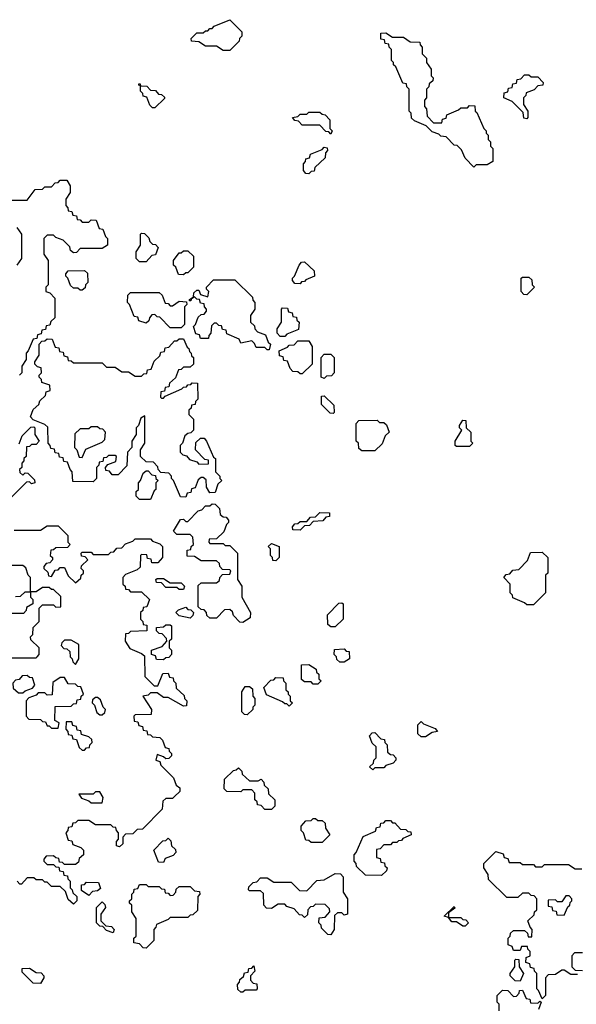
# Model space of a CAD drawing. Extents: x 2776963 to 2884430, y 684484 to 829250.
# Tile 69 of 256: x 2863291 to 2865820, y 733785 to 738260. Entities that reach past the tile are written whole.
import ezdxf

# ---------------------------------------------------------------- set-up
doc = ezdxf.new("R2010")
doc.units = 0

msp = doc.modelspace()

# ---------------------------------------------------------------- linework, layer by layer
at = {"layer": '0CON20XD'}
for points in [[(2864245, 738120), (2864215, 738120), (2864185, 738140), (2864135, 738140), (2864105, 738160), (2864071.7, 738161.7), (2864070, 738175), (2864095, 738200), (2864125, 738200), (2864135, 738210), (2864145, 738210), (2864155, 738220), (2864165, 738220), (2864175, 738230), (2864245, 738260), (2864300, 738205), (2864300, 738185), (2864290, 738175), (2864288.3, 738161.7), (2864245, 738120)], [(2865355, 737590), (2865315, 737630), (2865298.3, 737668.3), (2865278.3, 737688.3), (2865265, 737690), (2865228.3, 737728.3), (2865205, 737730), (2865195, 737740), (2865165, 737750), (2865138.3, 737778.3), (2865085, 737800), (2865071.7, 737811.7), (2865070, 737835), (2865060, 737845), (2865060, 737945), (2865050, 737955), (2865048.3, 737968.3), (2865031.7, 737971.7), (2865000, 738045), (2864990, 738055), (2864990, 738065), (2864980, 738075), (2864980, 738125), (2864970, 738135), (2864968.3, 738148.3), (2864951.7, 738151.7), (2864948.3, 738168.3), (2864931.7, 738171.7), (2864931.7, 738198.3), (2864955, 738200), (2864985, 738180), (2865035, 738180), (2865065, 738160), (2865108.3, 738158.3), (2865110, 738145), (2865120, 738135), (2865120, 738105), (2865140, 738085), (2865140, 738065), (2865160, 738035), (2865160, 738005), (2865170, 737995), (2865168.3, 737981.7), (2865151.7, 737968.3), (2865150, 737955), (2865140, 737945), (2865140, 737905), (2865130, 737895), (2865130, 737865), (2865140, 737855), (2865141.7, 737821.7), (2865171.7, 737791.7), (2865208.3, 737791.7), (2865211.7, 737808.3), (2865228.3, 737811.7), (2865231.7, 737828.3), (2865285, 737850), (2865295, 737860), (2865325, 737860), (2865335, 737870), (2865358.3, 737868.3), (2865360, 737845), (2865368.3, 737838.3), (2865400, 737765), (2865410, 737755), (2865410, 737745), (2865420, 737735), (2865420, 737715), (2865430, 737705), (2865430, 737685), (2865440, 737675), (2865440, 737615), (2865415, 737600), (2865365, 737600), (2865355, 737590)], [(2865595, 737810), (2865581.7, 737811.7), (2865578.3, 737838.3), (2865528.3, 737888.3), (2865490, 737905), (2865491.7, 737928.3), (2865508.3, 737931.7), (2865511.7, 737948.3), (2865528.3, 737951.7), (2865531.7, 737968.3), (2865548.3, 737971.7), (2865551.7, 737988.3), (2865568.3, 737991.7), (2865585, 738010), (2865605, 738010), (2865615, 738000), (2865645, 738000), (2865670, 737975), (2865668.3, 737961.7), (2865645, 737960), (2865628.3, 737941.7), (2865591.7, 737928.3), (2865590, 737915), (2865580, 737905), (2865580, 737875), (2865600, 737845), (2865600, 737815), (2865595, 737810)], [(2863905, 737860), (2863895, 737860), (2863881.7, 737871.7), (2863868.3, 737908.3), (2863851.7, 737911.7), (2863850, 737925), (2863840, 737935), (2863840, 737960), (2863831.7, 737961.7), (2863831.7, 737968.3), (2863838.3, 737968.3), (2863840, 737960), (2863868.3, 737958.3), (2863885, 737940), (2863908.3, 737938.3), (2863921.7, 737921.7), (2863935, 737920), (2863948.3, 737908.3), (2863948.3, 737901.7), (2863905, 737860)], [(2864705, 737740), (2864695, 737750), (2864681.7, 737751.7), (2864655, 737780), (2864575, 737780), (2864558.3, 737798.3), (2864541.7, 737801.7), (2864530, 737815), (2864555, 737820), (2864565, 737830), (2864595, 737830), (2864605, 737840), (2864655, 737840), (2864665, 737830), (2864678.3, 737828.3), (2864700, 737805), (2864700, 737765), (2864710, 737755), (2864705, 737740)], [(2864605, 737560), (2864591.7, 737561.7), (2864580, 737575), (2864580, 737605), (2864590, 737615), (2864591.7, 737628.3), (2864608.3, 737631.7), (2864611.7, 737648.3), (2864665, 737670), (2864675, 737680), (2864688.3, 737678.3), (2864690, 737665), (2864680, 737655), (2864678.3, 737631.7), (2864631.7, 737588.3), (2864628.3, 737571.7), (2864615, 737570), (2864605, 737560)], [(2863235, 737440), (2863325, 737440), (2863361.7, 737488.3), (2863395, 737490), (2863405, 737500), (2863435, 737500), (2863451.7, 737518.3), (2863465, 737520), (2863475, 737530), (2863505, 737530), (2863520, 737505), (2863520, 737475), (2863500, 737445), (2863500, 737415), (2863510, 737405), (2863511.7, 737391.7), (2863528.3, 737388.3), (2863531.7, 737371.7), (2863548.3, 737368.3), (2863551.7, 737351.7), (2863565, 737350), (2863575, 737340), (2863605, 737340), (2863615, 737350), (2863638.3, 737348.3), (2863651.7, 737311.7), (2863668.3, 737308.3), (2863680, 737275), (2863690, 737265), (2863690, 737235), (2863665, 737220), (2863565, 737220), (2863548.3, 737201.7), (2863535, 737200), (2863521.7, 737211.7), (2863518.3, 737228.3), (2863488.3, 737258.3), (2863455, 737270), (2863445, 737280), (2863415, 737280), (2863400, 737265), (2863400, 737195), (2863420, 737165), (2863420, 737055), (2863410, 737045), (2863410, 737025), (2863428.3, 737018.3), (2863450, 736995), (2863450, 736905), (2863431.7, 736888.3), (2863428.3, 736871.7), (2863411.7, 736868.3), (2863408.3, 736851.7), (2863391.7, 736848.3), (2863388.3, 736831.7), (2863371.7, 736828.3), (2863368.3, 736811.7), (2863351.7, 736808.3), (2863330, 736755), (2863320, 736745), (2863320, 736715), (2863300, 736685), (2863300, 736655), (2863290, 736645)], [(2863280, 737145), (2863300, 737175), (2863300, 737285), (2863280, 737315)], [(2863865, 737160), (2863835, 737160), (2863820, 737175), (2863820, 737205), (2863840, 737235), (2863840, 737285), (2863845, 737290), (2863858.3, 737288.3), (2863878.3, 737268.3), (2863881.7, 737251.7), (2863895, 737240), (2863908.3, 737238.3), (2863920, 737225), (2863908.3, 737191.7), (2863891.7, 737188.3), (2863865, 737160)], [(2864035, 737100), (2864011.7, 737101.7), (2864000, 737135), (2863990, 737145), (2863990, 737165), (2864015, 737200), (2864025, 737200), (2864035, 737210), (2864055, 737210), (2864080, 737185), (2864080, 737135), (2864055, 737110), (2864045, 737110), (2864035, 737100)], [(2864565, 737060), (2864541.7, 737061.7), (2864530, 737075), (2864530, 737085), (2864540, 737095), (2864560, 737145), (2864571.7, 737158.3), (2864585, 737160), (2864628.3, 737118.3), (2864630, 737095), (2864591.7, 737078.3), (2864585, 737070), (2864571.7, 737068.3), (2864565, 737060)], [(2863575, 737030), (2863565, 737030), (2863555, 737040), (2863535, 737040), (2863521.7, 737051.7), (2863510, 737085), (2863500, 737095), (2863500, 737105), (2863511.7, 737118.3), (2863585, 737120), (2863598.3, 737108.3), (2863600, 737065), (2863590, 737055), (2863588.3, 737041.7), (2863575, 737030)], [(2864425, 736760), (2864415, 736760), (2864405, 736770), (2864365, 736770), (2864358.3, 736788.3), (2864345, 736800), (2864295, 736790), (2864288.3, 736808.3), (2864231.7, 736831.7), (2864228.3, 736848.3), (2864211.7, 736851.7), (2864208.3, 736868.3), (2864195, 736870), (2864185, 736880), (2864175, 736880), (2864161.7, 736868.3), (2864160, 736835), (2864150, 736825), (2864148.3, 736811.7), (2864111.7, 736811.7), (2864108.3, 736828.3), (2864091.7, 736831.7), (2864080, 736865), (2864090, 736875), (2864101.7, 736908.3), (2864115, 736920), (2864128.3, 736921.7), (2864140, 736935), (2864140, 736945), (2864130, 736955), (2864128.3, 736968.3), (2864111.7, 736971.7), (2864108.3, 736988.3), (2864095, 736990), (2864085, 737000), (2864070, 736990), (2864068.3, 736981.7), (2864061.7, 736981.7), (2864061.7, 736988.3), (2864080, 737000), (2864081.7, 737018.3), (2864095, 737030), (2864105, 737030), (2864111.7, 737011.7), (2864145, 737000), (2864150, 737025), (2864140, 737035), (2864140, 737045), (2864171.7, 737078.3), (2864268.3, 737078.3), (2864348.3, 736998.3), (2864350, 736985), (2864360, 736975), (2864360, 736945), (2864340, 736915), (2864340, 736885), (2864358.3, 736868.3), (2864360, 736855), (2864371.7, 736841.7), (2864408.3, 736828.3), (2864420, 736795), (2864430, 736785), (2864425, 736760)], [(2865595, 737010), (2865581.7, 737011.7), (2865570, 737025), (2865570, 737085), (2865575, 737090), (2865605, 737090), (2865618.3, 737078.3), (2865620, 737055), (2865630, 737045), (2865595, 737010)], [(2864025, 736860), (2863975, 736860), (2863928.3, 736908.3), (2863915, 736910), (2863905, 736920), (2863891.7, 736918.3), (2863880, 736905), (2863878.3, 736891.7), (2863865, 736880), (2863831.7, 736891.7), (2863828.3, 736908.3), (2863811.7, 736911.7), (2863790, 736965), (2863780, 736975), (2863781.7, 737008.3), (2863795, 737020), (2863925, 737020), (2863938.3, 737008.3), (2863951.7, 736971.7), (2863965, 736970), (2863975, 736960), (2863985, 736960), (2864015, 736980), (2864048.3, 736978.3), (2864050, 736965), (2864040, 736955), (2864040, 736875), (2864025, 736860)], [(2864495, 736820), (2864475, 736820), (2864460, 736835), (2864460, 736855), (2864480, 736885), (2864480, 736945), (2864485, 736950), (2864508.3, 736948.3), (2864511.7, 736931.7), (2864528.3, 736928.3), (2864531.7, 736911.7), (2864548.3, 736908.3), (2864550, 736895), (2864560, 736885), (2864558.3, 736851.7), (2864505, 736830), (2864495, 736820)], [(2864045, 736090), (2864021.7, 736091.7), (2863990, 736165), (2863980, 736175), (2863980, 736185), (2863968.3, 736198.3), (2863931.7, 736201.7), (2863920, 736215), (2863918.3, 736228.3), (2863898.3, 736248.3), (2863865, 736250), (2863840, 736275), (2863840, 736305), (2863860, 736335), (2863860, 736460), (2863841.7, 736448.3), (2863830, 736415), (2863820, 736405), (2863820, 736375), (2863800, 736345), (2863800, 736315), (2863780, 736295), (2863778.3, 736231.7), (2863738.3, 736191.7), (2863711.7, 736191.7), (2863698.3, 736208.3), (2863681.7, 736211.7), (2863680, 736225), (2863691.7, 736238.3), (2863728.3, 736251.7), (2863730, 736275), (2863725, 736280), (2863695, 736280), (2863685, 736270), (2863671.7, 736268.3), (2863668.3, 736251.7), (2863651.7, 736248.3), (2863650, 736235), (2863640, 736225), (2863640, 736175), (2863625, 736160), (2863531.7, 736161.7), (2863530, 736205), (2863520, 736215), (2863508.3, 736248.3), (2863491.7, 736251.7), (2863488.3, 736268.3), (2863471.7, 736271.7), (2863468.3, 736288.3), (2863451.7, 736291.7), (2863448.3, 736308.3), (2863431.7, 736311.7), (2863430, 736325), (2863420, 736335), (2863418.3, 736408.3), (2863405, 736420), (2863351.7, 736441.7), (2863340, 736455), (2863351.7, 736488.3), (2863378.3, 736511.7), (2863381.7, 736528.3), (2863408.3, 736551.7), (2863411.7, 736568.3), (2863430, 736575), (2863428.3, 736598.3), (2863391.7, 736611.7), (2863390, 736625), (2863380, 736635), (2863380, 736645), (2863390, 736655), (2863388.3, 736678.3), (2863371.7, 736681.7), (2863360, 736695), (2863360, 736705), (2863380, 736735), (2863380, 736785), (2863391.7, 736798.3), (2863405, 736800), (2863415, 736810), (2863438.3, 736808.3), (2863451.7, 736771.7), (2863468.3, 736768.3), (2863471.7, 736751.7), (2863488.3, 736748.3), (2863491.7, 736731.7), (2863508.3, 736728.3), (2863511.7, 736711.7), (2863525, 736710), (2863535, 736700), (2863665, 736700), (2863685, 736680), (2863725, 736680), (2863755, 736660), (2863785, 736660), (2863815, 736640), (2863845, 736640), (2863855, 736650), (2863868.3, 736651.7), (2863871.7, 736668.3), (2863888.3, 736671.7), (2863901.7, 736708.3), (2863928.3, 736731.7), (2863931.7, 736748.3), (2863948.3, 736751.7), (2863951.7, 736768.3), (2863968.3, 736771.7), (2863995, 736800), (2864005, 736800), (2864015, 736810), (2864035, 736810), (2864051.7, 736771.7), (2864060, 736765), (2864061.7, 736751.7), (2864070, 736745), (2864071.7, 736731.7), (2864080, 736725), (2864080, 736695), (2864065, 736680), (2864035, 736680), (2864025, 736670), (2864011.7, 736668.3), (2863998.3, 736631.7), (2863971.7, 736608.3), (2863968.3, 736591.7), (2863951.7, 736588.3), (2863948.3, 736571.7), (2863931.7, 736568.3), (2863930, 736545), (2863935, 736540), (2863945, 736540), (2863951.7, 736548.3), (2863990, 736565), (2864028.3, 736581.7), (2864035, 736590), (2864048.3, 736591.7), (2864055, 736600), (2864068.3, 736601.7), (2864075, 736610), (2864098.3, 736608.3), (2864100, 736535), (2864090, 736525), (2864088.3, 736511.7), (2864071.7, 736508.3), (2864070, 736495), (2864060, 736485), (2864060, 736465), (2864080, 736445), (2864080, 736395), (2864068.3, 736381.7), (2864055, 736380), (2864041.7, 736368.3), (2864030, 736335), (2864020, 736325), (2864020, 736295), (2864031.7, 736281.7), (2864048.3, 736278.3), (2864061.7, 736261.7), (2864095, 736250), (2864105, 736240), (2864148.3, 736241.7), (2864148.3, 736258.3), (2864131.7, 736261.7), (2864090, 736305), (2864091.7, 736338.3), (2864111.7, 736358.3), (2864128.3, 736358.3), (2864140, 736345), (2864171.7, 736271.7), (2864180, 736265), (2864180, 736205), (2864200, 736185), (2864200, 736175), (2864210, 736165), (2864191.7, 736148.3), (2864178.3, 736111.7), (2864155, 736110), (2864140, 736135), (2864138.3, 736168.3), (2864125, 736180), (2864115, 736180), (2864101.7, 736168.3), (2864088.3, 736131.7), (2864071.7, 736128.3), (2864068.3, 736111.7), (2864051.7, 736108.3), (2864045, 736090)], [(2864575, 736650), (2864565, 736650), (2864555, 736660), (2864531.7, 736661.7), (2864520, 736675), (2864508.3, 736708.3), (2864491.7, 736711.7), (2864488.3, 736728.3), (2864471.7, 736731.7), (2864470, 736755), (2864508.3, 736771.7), (2864515, 736780), (2864538.3, 736781.7), (2864555, 736800), (2864605, 736800), (2864620, 736775), (2864620, 736695), (2864575, 736650)], [(2864675, 736630), (2864660, 736635), (2864660, 736725), (2864675, 736740), (2864705, 736740), (2864720, 736725), (2864720, 736655), (2864708.3, 736641.7), (2864685, 736640), (2864675, 736630)], [(2864715, 736470), (2864701.7, 736471.7), (2864661.7, 736511.7), (2864661.7, 736548.3), (2864675, 736550), (2864718.3, 736508.3), (2864720, 736475), (2864715, 736470)], [(2863288.3, 736331.7), (2863301.7, 736368.3), (2863341.7, 736408.3), (2863355, 736410), (2863360, 736405), (2863360, 736375), (2863380, 736345), (2863365, 736330), (2863345, 736330), (2863335, 736320), (2863321.7, 736318.3), (2863320, 736275), (2863310, 736265), (2863310, 736255), (2863300, 736245), (2863300, 736225), (2863290, 736215), (2863291.7, 736201.7), (2863305, 736190), (2863315, 736200), (2863328.3, 736198.3), (2863358.3, 736168.3), (2863360, 736155), (2863345, 736150), (2863335, 736160), (2863321.7, 736158.3), (2863241.7, 736078.3)], [(2863575, 736270), (2863591.7, 736308.3), (2863665, 736340), (2863678.3, 736351.7), (2863680, 736385), (2863668.3, 736398.3), (2863655, 736400), (2863645, 736410), (2863615, 736410), (2863605, 736400), (2863565, 736400), (2863541.7, 736378.3), (2863540, 736315), (2863550, 736305), (2863561.7, 736271.7), (2863575, 736270)], [(2864905, 736300), (2864845, 736300), (2864831.7, 736311.7), (2864830, 736335), (2864820, 736345), (2864820, 736425), (2864831.7, 736438.3), (2864915, 736440), (2864925, 736430), (2864945, 736430), (2864958.3, 736418.3), (2864970, 736385), (2864951.7, 736368.3), (2864938.3, 736331.7), (2864905, 736300)], [(2865335, 736320), (2865275, 736320), (2865270, 736325), (2865270, 736345), (2865300, 736395), (2865290, 736405), (2865290, 736415), (2865305, 736440), (2865318.3, 736438.3), (2865320, 736405), (2865340, 736385), (2865340, 736345), (2865350, 736335), (2865335, 736320)], [(2863885, 736080), (2863835, 736080), (2863820, 736095), (2863820, 736115), (2863830, 736125), (2863830, 736155), (2863840, 736165), (2863851.7, 736198.3), (2863865, 736210), (2863875, 736210), (2863891.7, 736191.7), (2863908.3, 736188.3), (2863910, 736175), (2863920, 736165), (2863910, 736155), (2863910, 736125), (2863901.7, 736118.3), (2863885, 736080)], [(2864305, 735520), (2864291.7, 735521.7), (2864261.7, 735551.7), (2864258.3, 735568.3), (2864245, 735580), (2864221.7, 735578.3), (2864185, 735540), (2864155, 735540), (2864141.7, 735551.7), (2864140, 735565), (2864128.3, 735578.3), (2864115, 735580), (2864101.7, 735591.7), (2864101.7, 735688.3), (2864115, 735700), (2864185, 735700), (2864198.3, 735711.7), (2864200, 735725), (2864211.7, 735738.3), (2864245, 735740), (2864250, 735755), (2864245, 735760), (2864211.7, 735761.7), (2864200, 735775), (2864198.3, 735788.3), (2864185, 735800), (2864115, 735800), (2864085, 735820), (2864051.7, 735821.7), (2864051.7, 735848.3), (2864068.3, 735851.7), (2864070, 735865), (2864080, 735875), (2864078.3, 735908.3), (2864065, 735920), (2864005, 735920), (2863990, 735935), (2864021.7, 735988.3), (2864035, 735990), (2864045, 735980), (2864055, 735980), (2864101.7, 736028.3), (2864118.3, 736031.7), (2864135, 736050), (2864155, 736050), (2864165, 736060), (2864178.3, 736058.3), (2864198.3, 736038.3), (2864201.7, 736011.7), (2864215, 736000), (2864228.3, 735998.3), (2864240, 735985), (2864240, 735975), (2864230, 735965), (2864218.3, 735931.7), (2864185, 735900), (2864151.7, 735898.3), (2864150, 735885), (2864155, 735880), (2864215, 735880), (2864225, 735870), (2864245, 735870), (2864280, 735835), (2864280, 735715), (2864300, 735685), (2864300, 735635), (2864340, 735565), (2864338.3, 735541.7), (2864305, 735520)], [(2864565, 735940), (2864531.7, 735941.7), (2864530, 735955), (2864541.7, 735968.3), (2864555, 735970), (2864565, 735980), (2864595, 735980), (2864611.7, 735998.3), (2864635, 736000), (2864655, 736020), (2864698.3, 736018.3), (2864698.3, 736001.7), (2864681.7, 735998.3), (2864668.3, 735981.7), (2864625, 735980), (2864608.3, 735961.7), (2864585, 735960), (2864565, 735940)], [(2863265, 735940), (2863385, 735940), (2863415, 735960), (2863465, 735960), (2863510, 735915), (2863510, 735885), (2863520, 735875), (2863508.3, 735861.7)], [(2863508.3, 735861.7), (2863455, 735860), (2863445, 735850), (2863431.7, 735848.3), (2863430, 735825), (2863440, 735815), (2863440, 735805), (2863428.3, 735791.7), (2863411.7, 735788.3), (2863400, 735775), (2863400, 735765), (2863418.3, 735748.3), (2863421.7, 735731.7), (2863435, 735730), (2863451.7, 735758.3), (2863465, 735760), (2863475, 735770), (2863495, 735770), (2863511.7, 735731.7), (2863545, 735700), (2863568.3, 735721.7), (2863570, 735735), (2863580, 735745), (2863580, 735755), (2863570, 735765), (2863571.7, 735778.3), (2863600, 735805), (2863588.3, 735818.3), (2863571.7, 735821.7), (2863570, 735835), (2863575, 735840), (2863615, 735840), (2863625, 735830), (2863695, 735830), (2863705, 735840), (2863718.3, 735841.7), (2863731.7, 735858.3), (2863755, 735860), (2863771.7, 735878.3), (2863805, 735890), (2863815, 735900), (2863885, 735900), (2863895, 735890), (2863928.3, 735878.3), (2863940, 735865), (2863940, 735815), (2863918.3, 735791.7), (2863891.7, 735791.7), (2863888.3, 735808.3), (2863871.7, 735811.7), (2863868.3, 735828.3), (2863845, 735830), (2863840, 735825), (2863838.3, 735771.7), (2863825, 735760), (2863771.7, 735738.3), (2863760, 735725), (2863760, 735695), (2863770, 735685), (2863771.7, 735671.7), (2863785, 735670), (2863795, 735660), (2863845, 735660), (2863880, 735625), (2863868.3, 735591.7), (2863851.7, 735588.3), (2863850, 735575), (2863840, 735565), (2863840, 735535), (2863850, 735525), (2863851.7, 735511.7), (2863868.3, 735508.3), (2863868.3, 735481.7), (2863795, 735480), (2863785, 735470), (2863771.7, 735468.3), (2863770, 735435), (2863791.7, 735401.7), (2863845, 735380), (2863858.3, 735368.3), (2863860, 735275), (2863901.7, 735231.7), (2863918.3, 735231.7), (2863941.7, 735288.3), (2863965, 735290), (2863971.7, 735271.7), (2863988.3, 735268.3), (2863990, 735255), (2864000, 735245), (2864001.7, 735221.7), (2864038.3, 735188.3), (2864040, 735175), (2864050, 735165), (2864048.3, 735141.7), (2864035, 735140), (2863965, 735180), (2863945, 735180), (2863915, 735200), (2863885, 735200), (2863875, 735190), (2863850, 735185), (2863890, 735125), (2863888.3, 735101.7), (2863815, 735100), (2863810, 735095), (2863811.7, 735071.7), (2863828.3, 735068.3), (2863831.7, 735051.7), (2863848.3, 735048.3), (2863851.7, 735031.7), (2863868.3, 735028.3), (2863871.7, 735011.7), (2863885, 735010), (2863895, 735000), (2863928.3, 734998.3), (2863940, 734985), (2863951.7, 734951.7), (2863968.3, 734948.3), (2863970, 734935), (2863980, 734925), (2863980, 734915), (2863968.3, 734901.7), (2863955, 734900), (2863945, 734910), (2863915, 734920), (2863910, 734895), (2863928.3, 734888.3), (2863931.7, 734871.7), (2863990, 734815), (2864001.7, 734781.7), (2864018.3, 734768.3), (2864018.3, 734751.7), (2863995, 734730), (2863985, 734720), (2863955, 734720), (2863941.7, 734708.3), (2863938.3, 734671.7), (2863848.3, 734581.7), (2863825, 734580), (2863805, 734560), (2863771.7, 734558.3), (2863760, 734545), (2863760, 734515), (2863745, 734500), (2863730, 734505), (2863730, 734525), (2863740, 734535), (2863740, 734565), (2863730, 734575), (2863728.3, 734588.3), (2863715, 734590), (2863705, 734600), (2863635, 734600), (2863605, 734620), (2863555, 734620), (2863545, 734610), (2863531.7, 734608.3), (2863528.3, 734591.7), (2863511.7, 734588.3), (2863510, 734575), (2863500, 734565), (2863511.7, 734531.7), (2863528.3, 734528.3), (2863531.7, 734511.7), (2863568.3, 734498.3), (2863580, 734485), (2863580, 734465), (2863561.7, 734448.3), (2863558.3, 734431.7), (2863545, 734420), (2863495, 734420), (2863485, 734430), (2863471.7, 734431.7), (2863468.3, 734448.3), (2863455, 734450), (2863445, 734460), (2863411.7, 734458.3), (2863400, 734445), (2863400, 734435), (2863415, 734420), (2863445, 734420), (2863455, 734410), (2863468.3, 734408.3), (2863471.7, 734391.7), (2863488.3, 734388.3), (2863491.7, 734371.7), (2863508.3, 734368.3), (2863510, 734355), (2863520, 734345), (2863520, 734315), (2863530, 734305), (2863531.7, 734291.7), (2863550, 734275), (2863550, 734255), (2863535, 734240)], [(2864455, 735800), (2864441.7, 735801.7), (2864440, 735815), (2864430, 735825), (2864430, 735855), (2864420, 735865), (2864435, 735880), (2864470, 735865), (2864470, 735815), (2864455, 735800)], [(2865625, 735600), (2865595, 735600), (2865585, 735610), (2865531.7, 735631.7), (2865530, 735645), (2865520, 735655), (2865520, 735695), (2865490, 735725), (2865501.7, 735738.3), (2865518.3, 735741.7), (2865531.7, 735758.3), (2865558.3, 735761.7), (2865598.3, 735801.7), (2865611.7, 735838.3), (2865665, 735840), (2865690, 735815), (2865690, 735745), (2865680, 735735), (2865680, 735655), (2865625, 735600)], [(2863271.7, 735638.3), (2863295, 735640), (2863315, 735660), (2863340, 735660), (2863340, 735725), (2863330, 735735), (2863318.3, 735768.3), (2863305, 735780), (2863255, 735780)], [(2864035, 735670), (2864015, 735670), (2864005, 735680), (2863955, 735680), (2863935, 735700), (2863911.7, 735701.7), (2863910, 735715), (2863915, 735720), (2863945, 735720), (2863975, 735700), (2864025, 735700), (2864040, 735685), (2864035, 735670)], [(2863255, 735360), (2863365, 735360), (2863370, 735365), (2863380, 735375), (2863380, 735405), (2863341.7, 735441.7), (2863340, 735455), (2863350, 735465), (2863351.7, 735498.3), (2863380, 735525), (2863380, 735585), (2863395, 735600), (2863445, 735600), (2863455, 735590), (2863478.3, 735591.7), (2863478.3, 735638.3), (2863445, 735670), (2863435, 735670), (2863425, 735680), (2863395, 735680), (2863365, 735660), (2863340, 735660), (2863340, 735635), (2863350, 735625), (2863350, 735605), (2863321.7, 735588.3), (2863320, 735575), (2863308.3, 735561.7), (2863171.7, 735561.7)], [(2864725, 735500), (2864705, 735500), (2864691.7, 735511.7), (2864690, 735555), (2864741.7, 735608.3), (2864755, 735610), (2864760, 735605), (2864760, 735535), (2864725, 735500)], [(2864065, 735540), (2864015, 735550), (2864000, 735565), (2864011.7, 735578.3), (2864045, 735590), (2864055, 735580), (2864068.3, 735578.3), (2864080, 735565), (2864078.3, 735551.7), (2864065, 735540)], [(2863945, 735350), (2863911.7, 735351.7), (2863908.3, 735368.3), (2863890, 735375), (2863890, 735395), (2863938.3, 735411.7), (2863960, 735435), (2863958.3, 735448.3), (2863938.3, 735468.3), (2863925, 735470), (2863911.7, 735481.7), (2863911.7, 735498.3), (2863945, 735500), (2863955, 735510), (2863975, 735510), (2863980, 735505), (2863980, 735445), (2863970, 735435), (2863970, 735405), (2863980, 735395), (2863980, 735375), (2863968.3, 735361.7), (2863955, 735360), (2863945, 735350)], [(2863545, 735330), (2863560, 735355), (2863560, 735420), (2863525, 735440), (2863495, 735440), (2863481.7, 735428.3), (2863480, 735415), (2863491.7, 735401.7), (2863505, 735400), (2863518.3, 735388.3), (2863520, 735365), (2863530, 735355), (2863531.7, 735341.7), (2863545, 735330)], [(2864765, 735340), (2864745, 735340), (2864731.7, 735351.7), (2864730, 735365), (2864720, 735375), (2864721.7, 735398.3), (2864765, 735400), (2864775, 735390), (2864788.3, 735388.3), (2864790, 735355), (2864765, 735340)], [(2864645, 735240), (2864625, 735240), (2864615, 735250), (2864585, 735250), (2864571.7, 735261.7), (2864571.7, 735328.3), (2864605, 735330), (2864638.3, 735308.3), (2864640, 735295), (2864650, 735285), (2864650, 735265), (2864660, 735255), (2864645, 735240)], [(2863305, 735200), (2863315, 735210), (2863348.3, 735221.7), (2863360, 735235), (2863348.3, 735268.3), (2863335, 735270), (2863325, 735280), (2863301.7, 735278.3), (2863288.3, 735261.7), (2863271.7, 735258.3), (2863260, 735245), (2863261.7, 735221.7), (2863285, 735200), (2863305, 735200)], [(2863465, 735040), (2863470, 735065), (2863450, 735075), (2863451.7, 735138.3), (2863525, 735140), (2863535, 735150), (2863548.3, 735151.7), (2863551.7, 735168.3), (2863568.3, 735171.7), (2863570, 735185), (2863580, 735195), (2863568.3, 735228.3), (2863555, 735230), (2863545, 735240), (2863511.7, 735241.7), (2863495, 735270), (2863475, 735270), (2863441.7, 735248.3), (2863438.3, 735191.7), (2863415, 735190), (2863405, 735200), (2863375, 735200), (2863365, 735190), (2863331.7, 735178.3), (2863320, 735165), (2863320, 735095), (2863331.7, 735081.7), (2863385, 735080), (2863395, 735070), (2863408.3, 735068.3), (2863415, 735050), (2863425, 735050), (2863435, 735040), (2863465, 735040)], [(2864515, 735140), (2864505, 735150), (2864495, 735150), (2864485, 735160), (2864411.7, 735191.7), (2864400, 735225), (2864431.7, 735258.3), (2864445, 735260), (2864455, 735270), (2864488.3, 735268.3), (2864490, 735255), (2864500, 735245), (2864500, 735215), (2864510, 735205), (2864510, 735195), (2864520, 735185), (2864520, 735165), (2864530, 735155), (2864515, 735140)], [(2864325, 735100), (2864311.7, 735101.7), (2864300, 735115), (2864300, 735205), (2864315, 735230), (2864335, 735230), (2864348.3, 735218.3), (2864350, 735185), (2864360, 735175), (2864360, 735145), (2864350, 735135), (2864350, 735125), (2864325, 735100)], [(2863665, 735100), (2863678.3, 735111.7), (2863680, 735125), (2863670, 735135), (2863658.3, 735168.3), (2863645, 735180), (2863635, 735180), (2863621.7, 735168.3), (2863620, 735155), (2863630, 735145), (2863641.7, 735111.7), (2863655, 735100), (2863665, 735100)], [(2863585, 734940), (2863595, 734950), (2863608.3, 734951.7), (2863610, 734965), (2863620, 734975), (2863618.3, 734988.3), (2863605, 735000), (2863571.7, 735011.7), (2863568.3, 735028.3), (2863551.7, 735031.7), (2863548.3, 735048.3), (2863531.7, 735051.7), (2863528.3, 735068.3), (2863501.7, 735068.3), (2863500, 735035), (2863510, 735025), (2863511.7, 735011.7), (2863528.3, 735008.3), (2863531.7, 734991.7), (2863548.3, 734988.3), (2863561.7, 734951.7), (2863575, 734940), (2863585, 734940)], [(2865135, 735000), (2865115, 735000), (2865100, 735015), (2865100, 735055), (2865115, 735070), (2865125, 735060), (2865178.3, 735038.3), (2865190, 735025), (2865165, 735020), (2865135, 735000)], [(2864895, 734850), (2864880, 734865), (2864898.3, 734881.7), (2864900, 734895), (2864910, 734905), (2864910, 734955), (2864891.7, 734971.7), (2864880, 735005), (2864891.7, 735018.3), (2864905, 735020), (2864931.7, 734991.7), (2864948.3, 734988.3), (2864950, 734975), (2864960, 734965), (2864961.7, 734931.7), (2864975, 734920), (2864988.3, 734918.3), (2865000, 734905), (2865000, 734895), (2864988.3, 734881.7), (2864955, 734870), (2864945, 734860), (2864905, 734860), (2864895, 734850)], [(2864435, 734670), (2864405, 734670), (2864388.3, 734688.3), (2864371.7, 734691.7), (2864370, 734705), (2864360, 734715), (2864360, 734745), (2864345, 734760), (2864305, 734760), (2864295, 734750), (2864231.7, 734751.7), (2864220, 734765), (2864221.7, 734808.3), (2864261.7, 734848.3), (2864275, 734850), (2864285, 734860), (2864300, 734845), (2864301.7, 734831.7), (2864335, 734800), (2864375, 734800), (2864388.3, 734808.3), (2864400, 734795), (2864401.7, 734781.7), (2864420, 734765), (2864421.7, 734741.7), (2864450, 734715), (2864450, 734685), (2864435, 734670)], [(2863665, 734700), (2863670, 734725), (2863655, 734750), (2863635, 734750), (2863625, 734740), (2863560, 734740), (2863571.7, 734721.7), (2863605, 734710), (2863615, 734700), (2863665, 734700)], [(2864665, 734520), (2864615, 734520), (2864605, 734530), (2864591.7, 734531.7), (2864580, 734565), (2864570, 734575), (2864570, 734595), (2864591.7, 734618.3), (2864615, 734620), (2864625, 734630), (2864635, 734630), (2864645, 734620), (2864665, 734620), (2864678.3, 734608.3), (2864680, 734585), (2864700, 734555), (2864665, 734520)], [(2864935, 734370), (2864861.7, 734371.7), (2864821.7, 734411.7), (2864820, 734425), (2864810, 734435), (2864810, 734465), (2864820, 734475), (2864851.7, 734548.3), (2864908.3, 734571.7), (2864911.7, 734588.3), (2864928.3, 734591.7), (2864931.7, 734608.3), (2864945, 734610), (2864955, 734620), (2864975, 734620), (2864985, 734610), (2864995, 734610), (2865021.7, 734581.7), (2865045, 734580), (2865055, 734570), (2865068.3, 734568.3), (2865070, 734555), (2865031.7, 734538.3), (2865025, 734530), (2865011.7, 734528.3), (2865005, 734520), (2864985, 734520), (2864975, 734510), (2864945, 734510), (2864928.3, 734491.7), (2864911.7, 734488.3), (2864911.7, 734451.7), (2864928.3, 734448.3), (2864931.7, 734431.7), (2864948.3, 734428.3), (2864950, 734415), (2864960, 734405), (2864958.3, 734391.7), (2864935, 734370)], [(2863945, 734430), (2863921.7, 734431.7), (2863900, 734485), (2863941.7, 734528.3), (2863955, 734530), (2863965, 734540), (2863978.3, 734528.3), (2863980, 734505), (2863998.3, 734488.3), (2864000, 734475), (2863988.3, 734461.7), (2863951.7, 734448.3), (2863945, 734430)], [(2865665, 733810), (2865648.3, 733848.3), (2865640, 733855), (2865640, 733925), (2865630, 733935), (2865628.3, 733948.3), (2865611.7, 733951.7), (2865608.3, 733968.3), (2865590, 733975), (2865591.7, 733998.3), (2865610, 734005), (2865610, 734025), (2865600, 734035), (2865598.3, 734048.3), (2865571.7, 734048.3), (2865565, 734030), (2865535, 734030), (2865528.3, 734048.3), (2865510, 734055), (2865510, 734085), (2865520, 734095), (2865521.7, 734108.3), (2865535, 734120), (2865585, 734120), (2865598.3, 734108.3), (2865601.7, 734091.7), (2865618.3, 734091.7), (2865620, 734125), (2865610, 734135), (2865600, 734165), (2865628.3, 734191.7), (2865630, 734205), (2865640, 734215), (2865640, 734265), (2865628.3, 734278.3), (2865615, 734280), (2865605, 734290), (2865575, 734290), (2865555, 734270), (2865505, 734270), (2865421.7, 734351.7), (2865420, 734375), (2865400, 734405), (2865400, 734425), (2865455, 734480), (2865488.3, 734468.3), (2865491.7, 734451.7), (2865508.3, 734448.3), (2865515, 734430), (2865565, 734430), (2865575, 734420), (2865625, 734420), (2865635, 734410), (2865665, 734410), (2865675, 734420), (2865785, 734420), (2865815, 734400), (2865845, 734400)], [(2863535, 734240), (2863511.7, 734261.7), (2863498.3, 734298.3), (2863475, 734320), (2863435, 734320), (2863415, 734340), (2863405, 734340), (2863395, 734350), (2863365, 734350), (2863355, 734360), (2863325, 734360), (2863298.3, 734331.7), (2863291.7, 734331.7), (2863280, 734345)], [(2864705, 734100), (2864691.7, 734101.7), (2864661.7, 734131.7), (2864660, 734145), (2864650, 734155), (2864651.7, 734178.3), (2864678.3, 734181.7), (2864700, 734205), (2864698.3, 734218.3), (2864678.3, 734238.3), (2864635, 734240), (2864625, 734230), (2864611.7, 734228.3), (2864600, 734215), (2864598.3, 734191.7), (2864585, 734180), (2864575, 734190), (2864561.7, 734191.7), (2864538.3, 734218.3), (2864505, 734230), (2864495, 734240), (2864465, 734240), (2864435, 734220), (2864411.7, 734221.7), (2864400, 734235), (2864398.3, 734288.3), (2864385, 734300), (2864335, 734300), (2864330, 734305), (2864331.7, 734318.3), (2864351.7, 734338.3), (2864368.3, 734341.7), (2864385, 734360), (2864415, 734360), (2864445, 734340), (2864525, 734340), (2864561.7, 734301.7), (2864595, 734300), (2864641.7, 734348.3), (2864675, 734350), (2864725, 734380), (2864748.3, 734378.3), (2864760, 734365), (2864760, 734295), (2864780, 734265), (2864780, 734195), (2864765, 734190), (2864755, 734200), (2864735, 734200), (2864721.7, 734188.3), (2864720, 734125), (2864705, 734100)], [(2863605, 734280), (2863571.7, 734301.7), (2863571.7, 734328.3), (2863585, 734330), (2863595, 734340), (2863648.3, 734338.3), (2863658.3, 734311.7), (2863645, 734300), (2863621.7, 734298.3), (2863605, 734280)], [(2863865, 734040), (2863851.7, 734041.7), (2863835, 734060), (2863810, 734065), (2863810, 734085), (2863820, 734095), (2863820, 734175), (2863800, 734205), (2863800, 734235), (2863790, 734245), (2863790, 734255), (2863800, 734265), (2863800, 734285), (2863810, 734295), (2863811.7, 734308.3), (2863828.3, 734311.7), (2863835, 734330), (2863865, 734330), (2863875, 734320), (2863925, 734320), (2863935, 734310), (2863948.3, 734308.3), (2863951.7, 734291.7), (2863965, 734290), (2863975, 734280), (2863988.3, 734281.7), (2864000, 734295), (2864001.7, 734308.3), (2864015, 734320), (2864065, 734320), (2864085, 734300), (2864108.3, 734298.3), (2864110, 734285), (2864100, 734275), (2864098.3, 734211.7), (2864078.3, 734191.7), (2864065, 734190), (2864055, 734180), (2863975, 734180), (2863965, 734170), (2863911.7, 734148.3), (2863910, 734135), (2863900, 734125), (2863900, 734075), (2863865, 734040)], [(2865765, 734190), (2865781.7, 734228.3), (2865790, 734235), (2865791.7, 734248.3), (2865800, 734255), (2865800, 734265), (2865788.3, 734278.3), (2865771.7, 734278.3), (2865755, 734250), (2865735, 734250), (2865725, 734260), (2865691.7, 734258.3), (2865691.7, 734231.7), (2865708.3, 734228.3), (2865711.7, 734211.7), (2865728.3, 734208.3), (2865731.7, 734191.7), (2865765, 734190)], [(2863715, 734110), (2863685, 734120), (2863668.3, 734138.3), (2863655, 734140), (2863640, 734155), (2863640, 734225), (2863665, 734250), (2863678.3, 734238.3), (2863680, 734225), (2863660, 734195), (2863660, 734165), (2863681.7, 734141.7), (2863708.3, 734138.3), (2863720, 734125), (2863715, 734110)], [(2865315, 734140), (2865305, 734140), (2865275, 734160), (2865255, 734160), (2865240, 734180), (2865220, 734185), (2865265, 734230), (2865268.3, 734221.7), (2865240, 734200), (2865240, 734180), (2865295, 734180), (2865305, 734170), (2865318.3, 734168.3), (2865330, 734155), (2865315, 734140)], [(2865565, 733890), (2865541.7, 733891.7), (2865520, 733915), (2865520, 733925), (2865540, 733955), (2865540, 733985), (2865545, 733990), (2865558.3, 733988.3), (2865560, 733955), (2865580, 733925), (2865565, 733890)], [(2865848.3, 734018.3), (2865811.7, 734018.3), (2865800, 734005), (2865800, 733955), (2865815, 733940), (2865848.3, 733938.3)], [(2863385, 733880), (2863351.7, 733881.7), (2863301.7, 733931.7), (2863301.7, 733948.3), (2863335, 733950), (2863365, 733930), (2863388.3, 733928.3), (2863400, 733915), (2863400, 733905), (2863385, 733880)], [(2864305, 733840), (2864295, 733840), (2864281.7, 733851.7), (2864280, 733875), (2864290, 733885), (2864291.7, 733898.3), (2864308.3, 733911.7), (2864311.7, 733928.3), (2864328.3, 733931.7), (2864331.7, 733948.3), (2864345, 733950), (2864355, 733960), (2864360, 733935), (2864340, 733915), (2864340, 733895), (2864351.7, 733881.7), (2864368.3, 733878.3), (2864370, 733855), (2864365, 733850), (2864315, 733850), (2864305, 733840)], [(2865825, 733920), (2865795, 733920), (2865765, 733940), (2865755, 733940), (2865725, 733920), (2865691.7, 733918.3), (2865680, 733905), (2865680, 733825), (2865665, 733810)], [(2865470, 733755), (2865470, 733785), (2865460, 733795), (2865460, 733825), (2865485, 733850), (2865508.3, 733848.3), (2865535, 733820), (2865548.3, 733821.7), (2865560, 733835), (2865561.7, 733848.3), (2865575, 733850), (2865591.7, 733811.7), (2865608.3, 733808.3), (2865611.7, 733791.7), (2865645, 733790), (2865655, 733800), (2865660, 733795), (2865648.3, 733761.7)]]:
    msp.add_lwpolyline(points, dxfattribs=at)

doc.saveas('drawing.dxf')
